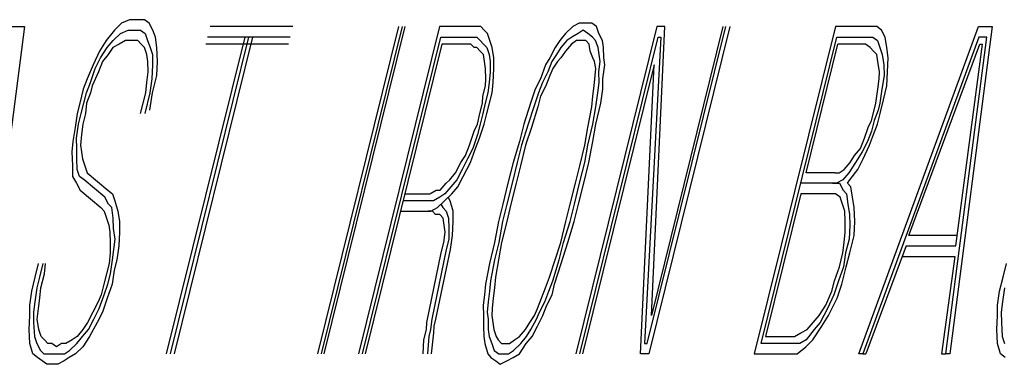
# Model space of a CAD drawing. Extents: x 2963 to 4079, y -422 to 622.
# Tile 48 of 119: x 3473.8043 to 3474.08, y 501.6223 to 501.7188. Entities that reach past the tile are written whole.
import ezdxf

# ---------------------------------------------------------------- set-up
doc = ezdxf.new("R2010")
doc.units = 0
doc.header["$MEASUREMENT"] = 0
doc.layers.add('SPILL-BUCKET', color=1, linetype='CONTINUOUS')

msp = doc.modelspace()

# ---------------------------------------------------------------- linework, layer by layer
at = {"layer": 'SPILL-BUCKET', "color": 8, "linetype": 'Continuous'}
for p, q in [((3473.835, 501.71885), (3473.83283, 501.71787)), ((3473.83693, 501.71885), (3473.835, 501.71885)), ((3473.83925, 501.71885), (3473.83693, 501.71885)), ((3473.84055, 501.71787), (3473.83925, 501.71885)), ((3473.80564, 501.7169), (3473.79377, 501.62525)), ((3473.80178, 501.7169), (3473.80564, 501.7169)), ((3473.83283, 501.71787), (3473.8308, 501.71592)), ((3473.84162, 501.71592), (3473.84055, 501.71787)), ((3473.88077, 501.7169), (3473.8576, 501.7169)), ((3473.91033, 501.7169), (3473.88764, 501.62525)), ((3473.8888, 501.62525), (3473.91148, 501.7169)), ((3473.88957, 501.62525), (3473.91226, 501.7169)), ((3473.92182, 501.7169), (3473.89913, 501.62525)), ((3473.9307, 501.7169), (3473.92182, 501.7169)), ((3473.93186, 501.7169), (3473.9307, 501.7169)), ((3473.93341, 501.7169), (3473.93186, 501.7169)), ((3473.93432, 501.71592), (3473.93341, 501.7169)), ((3473.95919, 501.7169), (3473.95716, 501.71495)), ((3473.96098, 501.71787), (3473.95919, 501.7169)), ((3473.98266, 501.7169), (3473.95997, 501.62525)), ((3473.96252, 501.71787), (3473.96098, 501.71787)), ((3473.96445, 501.71787), (3473.96252, 501.71787)), ((3473.96576, 501.7169), (3473.96445, 501.71787)), ((3473.96643, 501.71495), (3473.96576, 501.7169)), ((3473.98001, 501.62817), (3474.00197, 501.7169)), ((3474.00313, 501.7169), (3473.98044, 501.62525)), ((3473.98117, 501.63597), (3473.98498, 501.7169)), ((3474.0012, 501.7169), (3473.98117, 501.63597)), ((3473.98498, 501.7169), (3473.98266, 501.7169)), ((3474.03268, 501.7169), (3474.00999, 501.62525)), ((3474.04273, 501.7169), (3474.03268, 501.7169)), ((3474.03926, 501.62525), (3474.07276, 501.7169)), ((3474.04427, 501.7169), (3474.04273, 501.7169)), ((3474.04557, 501.71592), (3474.04427, 501.7169)), ((3474.07662, 501.7169), (3474.06475, 501.62525)), ((3474.07276, 501.7169), (3474.07662, 501.7169)), ((3473.8308, 501.71592), (3473.82853, 501.713)), ((3473.83046, 501.713), (3473.83249, 501.71495)), ((3473.83249, 501.71495), (3473.83466, 501.71592)), ((3473.83466, 501.71592), (3473.83621, 501.71592)), ((3473.83621, 501.71592), (3473.83814, 501.71592)), ((3473.83814, 501.71592), (3473.83944, 501.71495)), ((3473.83944, 501.71495), (3473.84012, 501.713)), ((3473.84229, 501.71398), (3473.84162, 501.71592)), ((3473.84273, 501.71105), (3473.84229, 501.71398)), ((3473.8673, 501.71398), (3473.84534, 501.62525)), ((3473.8465, 501.62525), (3473.86846, 501.71398)), ((3473.84766, 501.62525), (3473.86962, 501.71398)), ((3473.88005, 501.71398), (3473.85687, 501.71398)), ((3473.90029, 501.62525), (3473.92225, 501.71398)), ((3473.92225, 501.71398), (3473.92998, 501.71398)), ((3473.92998, 501.71398), (3473.93114, 501.71398)), ((3473.93114, 501.71398), (3473.9323, 501.71398)), ((3473.9323, 501.71398), (3473.93322, 501.713)), ((3473.93524, 501.71495), (3473.93432, 501.71592)), ((3473.93592, 501.713), (3473.93524, 501.71495)), ((3473.95716, 501.71495), (3473.95552, 501.713)), ((3473.95885, 501.71398), (3473.95745, 501.713)), ((3473.96064, 501.71495), (3473.95885, 501.71398)), ((3473.96204, 501.71592), (3473.96064, 501.71495)), ((3473.96113, 501.62525), (3473.98309, 501.71398)), ((3473.96334, 501.71495), (3473.96204, 501.71592)), ((3473.96465, 501.71398), (3473.96334, 501.71495)), ((3473.96556, 501.713), (3473.96465, 501.71398)), ((3473.9675, 501.713), (3473.96643, 501.71495)), ((3473.98386, 501.71398), (3473.97923, 501.62817)), ((3473.98309, 501.71398), (3473.98386, 501.71398)), ((3474.01188, 501.62817), (3474.03312, 501.71398)), ((3474.03312, 501.71398), (3474.042, 501.71398)), ((3474.07281, 501.71398), (3474.04041, 501.62525)), ((3474.042, 501.71398), (3474.04316, 501.71398)), ((3474.04316, 501.71398), (3474.04446, 501.713)), ((3474.04664, 501.71398), (3474.04557, 501.71592)), ((3474.04707, 501.71105), (3474.04664, 501.71398)), ((3474.06359, 501.62525), (3474.07512, 501.71398)), ((3474.07512, 501.71398), (3474.07281, 501.71398)), ((3473.82853, 501.713), (3473.82665, 501.71007)), ((3473.82694, 501.70813), (3473.82882, 501.71105)), ((3473.82882, 501.71105), (3473.83046, 501.713)), ((3473.83037, 501.71105), (3473.82911, 501.7091)), ((3473.83215, 501.71202), (3473.83037, 501.71105)), ((3473.83394, 501.713), (3473.83215, 501.71202)), ((3473.83548, 501.713), (3473.83394, 501.713)), ((3473.83741, 501.713), (3473.83548, 501.713)), ((3473.83833, 501.71202), (3473.83741, 501.713)), ((3473.83925, 501.71105), (3473.83833, 501.71202)), ((3473.83993, 501.7091), (3473.83925, 501.71105)), ((3473.84012, 501.713), (3473.8408, 501.71105)), ((3473.8408, 501.71105), (3473.84147, 501.7091)), ((3473.84292, 501.70715), (3473.84273, 501.71105)), ((3473.87957, 501.71202), (3473.85639, 501.71202)), ((3473.92254, 501.71202), (3473.90106, 501.62525)), ((3473.92949, 501.71202), (3473.92254, 501.71202)), ((3473.93065, 501.71202), (3473.92949, 501.71202)), ((3473.93157, 501.71105), (3473.93065, 501.71202)), ((3473.93234, 501.71105), (3473.93157, 501.71105)), ((3473.93326, 501.71007), (3473.93234, 501.71105)), ((3473.93322, 501.713), (3473.93413, 501.71202)), ((3473.93413, 501.71202), (3473.93505, 501.71105)), ((3473.93505, 501.71105), (3473.93572, 501.7091)), ((3473.93659, 501.71105), (3473.93592, 501.713)), ((3473.93703, 501.70813), (3473.93659, 501.71105)), ((3473.95427, 501.71105), (3473.95277, 501.70813)), ((3473.95552, 501.713), (3473.95427, 501.71105)), ((3473.95581, 501.71105), (3473.95456, 501.7091)), ((3473.95745, 501.713), (3473.95581, 501.71105)), ((3473.95876, 501.71202), (3473.95712, 501.71007)), ((3473.96016, 501.713), (3473.95876, 501.71202)), ((3473.96132, 501.713), (3473.96016, 501.713)), ((3473.96286, 501.713), (3473.96132, 501.713)), ((3473.96378, 501.71202), (3473.96286, 501.713)), ((3473.96407, 501.71007), (3473.96378, 501.71202)), ((3473.96624, 501.71105), (3473.96556, 501.713)), ((3473.96653, 501.7091), (3473.96624, 501.71105)), ((3473.96779, 501.71105), (3473.9675, 501.713)), ((3473.96783, 501.70813), (3473.96779, 501.71105)), ((3474.02448, 501.67595), (3474.03341, 501.71202)), ((3474.04113, 501.71202), (3474.03341, 501.71202)), ((3474.04244, 501.71105), (3474.04113, 501.71202)), ((3474.04335, 501.71007), (3474.04244, 501.71105)), ((3474.04446, 501.713), (3474.04514, 501.71105)), ((3474.04514, 501.71105), (3474.04582, 501.7091)), ((3474.04751, 501.70813), (3474.04707, 501.71105)), ((3474.05326, 501.6584), (3474.0731, 501.71202)), ((3474.06644, 501.65547), (3474.07387, 501.71202)), ((3474.0731, 501.71202), (3474.07387, 501.71202)), ((3473.82665, 501.71007), (3473.82491, 501.70617)), ((3473.82544, 501.7052), (3473.82694, 501.70813)), ((3473.82911, 501.7091), (3473.82747, 501.70715)), ((3473.84022, 501.70715), (3473.83993, 501.7091)), ((3473.84147, 501.7091), (3473.84152, 501.70617)), ((3473.93418, 501.7091), (3473.93326, 501.71007)), ((3473.93447, 501.70715), (3473.93418, 501.7091)), ((3473.93572, 501.7091), (3473.93602, 501.70715)), ((3473.93708, 501.7052), (3473.93703, 501.70813)), ((3473.95277, 501.70813), (3473.95151, 501.70617)), ((3473.95456, 501.7091), (3473.9533, 501.70715)), ((3473.95586, 501.70813), (3473.95485, 501.70715)), ((3473.95712, 501.71007), (3473.95586, 501.70813)), ((3473.96474, 501.70813), (3473.96407, 501.71007)), ((3473.96528, 501.70715), (3473.96474, 501.70813)), ((3473.96682, 501.70715), (3473.96653, 501.7091)), ((3473.96813, 501.70617), (3473.96783, 501.70813)), ((3474.04427, 501.7091), (3474.04335, 501.71007)), ((3474.04456, 501.70715), (3474.04427, 501.7091)), ((3474.04582, 501.7091), (3474.04625, 501.70617)), ((3474.04731, 501.70423), (3474.04751, 501.70813)), ((3473.82491, 501.70617), (3473.82317, 501.70228)), ((3473.82409, 501.7013), (3473.82544, 501.7052)), ((3473.82747, 501.70715), (3473.82636, 501.70423)), ((3473.84026, 501.70423), (3473.84022, 501.70715)), ((3473.84152, 501.70617), (3473.84133, 501.70228)), ((3473.84273, 501.70325), (3473.84292, 501.70715)), ((3473.93476, 501.7052), (3473.93447, 501.70715)), ((3473.93481, 501.70228), (3473.93476, 501.7052)), ((3473.93602, 501.70715), (3473.93606, 501.70423)), ((3473.93688, 501.7013), (3473.93708, 501.7052)), ((3473.95151, 501.70617), (3473.95016, 501.70228)), ((3473.9533, 501.70715), (3473.95219, 501.70423)), ((3473.95359, 501.7052), (3473.95272, 501.70325)), ((3473.95485, 501.70715), (3473.95359, 501.7052)), ((3473.98194, 501.70617), (3473.9619, 501.62525)), ((3473.96557, 501.7052), (3473.96528, 501.70715)), ((3473.96547, 501.70325), (3473.96557, 501.7052)), ((3473.96648, 501.70423), (3473.96682, 501.70715)), ((3473.96755, 501.70228), (3473.96813, 501.70617)), ((3473.97813, 501.62525), (3473.98194, 501.70617)), ((3474.045, 501.70423), (3474.04456, 501.70715)), ((3474.04625, 501.70617), (3474.0463, 501.70325)), ((3473.82317, 501.70228), (3473.82206, 501.69935)), ((3473.82636, 501.70423), (3473.82462, 501.70032)), ((3473.83993, 501.7013), (3473.84026, 501.70423)), ((3473.84133, 501.70228), (3473.84075, 501.69838)), ((3473.84152, 501.69838), (3473.84273, 501.70325)), ((3473.93471, 501.70032), (3473.93481, 501.70228)), ((3473.93606, 501.70423), (3473.93572, 501.7013)), ((3473.95016, 501.70228), (3473.94867, 501.69935)), ((3473.95219, 501.70423), (3473.95069, 501.7013)), ((3473.95272, 501.70325), (3473.95161, 501.70032)), ((3473.96513, 501.70032), (3473.96547, 501.70325)), ((3473.96653, 501.7013), (3473.96648, 501.70423)), ((3473.96759, 501.69935), (3473.96755, 501.70228)), ((3474.04456, 501.69935), (3474.0449, 501.70228)), ((3474.0449, 501.70228), (3474.045, 501.70423)), ((3474.0463, 501.70325), (3474.04572, 501.69935)), ((3474.04712, 501.70032), (3474.04731, 501.70423)), ((3473.82298, 501.69838), (3473.82409, 501.7013)), ((3473.82462, 501.70032), (3473.82414, 501.69838)), ((3473.83959, 501.69838), (3473.83993, 501.7013)), ((3473.93399, 501.6974), (3473.93471, 501.70032)), ((3473.93572, 501.7013), (3473.93539, 501.69838)), ((3473.93655, 501.69838), (3473.93688, 501.7013)), ((3473.95069, 501.7013), (3473.94958, 501.69838)), ((3473.95161, 501.70032), (3473.95012, 501.6974)), ((3473.96479, 501.6974), (3473.96513, 501.70032)), ((3473.96619, 501.69838), (3473.96653, 501.7013)), ((3474.04616, 501.69642), (3474.04712, 501.70032)), ((3473.82206, 501.69935), (3473.8211, 501.69545)), ((3473.82225, 501.69545), (3473.82298, 501.69838)), ((3473.82414, 501.69838), (3473.82303, 501.69545)), ((3473.83814, 501.69253), (3473.83959, 501.69838)), ((3473.84075, 501.69838), (3473.8393, 501.69253)), ((3473.8407, 501.6935), (3473.84152, 501.69838)), ((3473.93389, 501.69545), (3473.93399, 501.6974)), ((3473.93539, 501.69838), (3473.93466, 501.69545)), ((3473.93582, 501.69545), (3473.93655, 501.69838)), ((3473.94867, 501.69935), (3473.94731, 501.69545)), ((3473.94958, 501.69838), (3473.94823, 501.69447)), ((3473.95012, 501.6974), (3473.94939, 501.69447)), ((3473.96445, 501.69447), (3473.96479, 501.6974)), ((3473.96561, 501.69447), (3473.96619, 501.69838)), ((3473.96701, 501.69545), (3473.96759, 501.69935)), ((3474.04398, 501.69545), (3474.04456, 501.69935)), ((3474.04572, 501.69935), (3474.04514, 501.69545)), ((3473.8211, 501.69545), (3473.82037, 501.69253)), ((3473.82153, 501.69253), (3473.82225, 501.69545)), ((3473.82303, 501.69545), (3473.82269, 501.69253)), ((3473.93317, 501.69253), (3473.93389, 501.69545)), ((3473.93466, 501.69545), (3473.93394, 501.69253)), ((3473.9351, 501.69253), (3473.93582, 501.69545)), ((3473.94731, 501.69545), (3473.94548, 501.6896)), ((3473.94823, 501.69447), (3473.94664, 501.6896)), ((3473.94939, 501.69447), (3473.94756, 501.68862)), ((3473.96339, 501.68862), (3473.96445, 501.69447)), ((3473.96479, 501.6896), (3473.96561, 501.69447)), ((3473.96557, 501.6896), (3473.96701, 501.69545)), ((3474.0435, 501.6935), (3474.04398, 501.69545)), ((3474.04514, 501.69545), (3474.04466, 501.6935)), ((3474.04519, 501.69253), (3474.04616, 501.69642)), ((3473.82037, 501.69253), (3473.81979, 501.68862)), ((3473.82081, 501.6896), (3473.82153, 501.69253)), ((3473.82269, 501.69253), (3473.82197, 501.6896)), ((3473.93244, 501.6896), (3473.93317, 501.69253)), ((3473.93394, 501.69253), (3473.93322, 501.6896)), ((3473.93437, 501.6896), (3473.9351, 501.69253)), ((3474.04278, 501.69057), (3474.0435, 501.6935)), ((3474.04466, 501.6935), (3474.04355, 501.69057)), ((3474.04446, 501.6896), (3474.04519, 501.69253)), ((3473.81979, 501.68862), (3473.81921, 501.68472)), ((3473.82023, 501.6857), (3473.82081, 501.6896)), ((3473.82197, 501.6896), (3473.82163, 501.68668)), ((3473.93157, 501.68765), (3473.93244, 501.6896)), ((3473.93322, 501.6896), (3473.93249, 501.68668)), ((3473.93302, 501.6857), (3473.93437, 501.6896)), ((3473.94548, 501.6896), (3473.94427, 501.68472)), ((3473.94664, 501.6896), (3473.9448, 501.68375)), ((3473.94756, 501.68862), (3473.94596, 501.68375)), ((3473.96257, 501.68375), (3473.96339, 501.68862)), ((3473.96335, 501.68375), (3473.96479, 501.6896)), ((3473.96475, 501.68472), (3473.96557, 501.6896)), ((3474.0408, 501.6857), (3474.04191, 501.68862)), ((3474.04191, 501.68862), (3474.04278, 501.69057)), ((3474.04355, 501.69057), (3474.04282, 501.68765)), ((3474.04336, 501.68668), (3474.04446, 501.6896)), ((3473.82027, 501.68277), (3473.82023, 501.6857)), ((3473.82163, 501.68668), (3473.82129, 501.68375)), ((3473.93022, 501.68375), (3473.93157, 501.68765)), ((3473.93249, 501.68668), (3473.93114, 501.68277)), ((3473.93191, 501.68277), (3473.93302, 501.6857)), ((3474.03968, 501.68277), (3474.0408, 501.6857)), ((3474.04282, 501.68765), (3474.04171, 501.68472)), ((3474.04224, 501.68375), (3474.04336, 501.68668)), ((3473.81921, 501.68472), (3473.81887, 501.6818)), ((3473.82129, 501.68375), (3473.82158, 501.6818)), ((3473.92911, 501.68082), (3473.93022, 501.68375)), ((3473.94427, 501.68472), (3473.94244, 501.67887)), ((3473.9448, 501.68375), (3473.9436, 501.67887)), ((3473.94596, 501.68375), (3473.94452, 501.6779)), ((3473.96113, 501.6779), (3473.96257, 501.68375)), ((3473.96253, 501.67887), (3473.96335, 501.68375)), ((3473.96368, 501.67887), (3473.96475, 501.68472)), ((3474.04171, 501.68472), (3474.04022, 501.6818)), ((3474.04051, 501.67985), (3474.04224, 501.68375)), ((3473.81887, 501.6818), (3473.81907, 501.6779)), ((3473.82032, 501.67985), (3473.82027, 501.68277)), ((3473.82158, 501.6818), (3473.82187, 501.67985)), ((3473.92786, 501.67887), (3473.92911, 501.68082)), ((3473.93114, 501.68277), (3473.92964, 501.67985)), ((3473.93056, 501.67887), (3473.93191, 501.68277)), ((3474.03679, 501.67887), (3474.03804, 501.68082)), ((3474.03804, 501.68082), (3474.03968, 501.68277)), ((3474.04022, 501.6818), (3474.03833, 501.67887)), ((3473.81907, 501.6779), (3473.81912, 501.67497)), ((3473.82037, 501.67693), (3473.82032, 501.67985)), ((3473.82187, 501.67985), (3473.82255, 501.6779)), ((3473.82255, 501.6779), (3473.82322, 501.67595)), ((3473.92636, 501.67595), (3473.92786, 501.67887)), ((3473.92964, 501.67985), (3473.92815, 501.67693)), ((3473.92844, 501.67497), (3473.93056, 501.67887)), ((3473.94244, 501.67887), (3473.94099, 501.67302)), ((3473.9436, 501.67887), (3473.94215, 501.67302)), ((3473.94452, 501.6779), (3473.94331, 501.67302)), ((3473.95992, 501.67302), (3473.96113, 501.6779)), ((3473.96108, 501.67302), (3473.96253, 501.67887)), ((3473.96224, 501.67302), (3473.96368, 501.67887)), ((3474.03515, 501.67693), (3474.03679, 501.67887)), ((3474.03833, 501.67887), (3474.03645, 501.67595)), ((3474.03901, 501.67693), (3474.04051, 501.67985)), ((3473.81912, 501.67497), (3473.82018, 501.67302)), ((3473.82105, 501.67497), (3473.82037, 501.67693)), ((3473.82235, 501.674), (3473.82105, 501.67497)), ((3473.82322, 501.67595), (3473.82897, 501.67108)), ((3473.92472, 501.674), (3473.92636, 501.67595)), ((3473.92815, 501.67693), (3473.92665, 501.674)), ((3473.92694, 501.67205), (3473.92844, 501.67497)), ((3474.03259, 501.67595), (3474.02448, 501.67595)), ((3474.03259, 501.67595), (3474.03375, 501.67595)), ((3474.03375, 501.67595), (3474.03515, 501.67693)), ((3474.03645, 501.67595), (3474.03481, 501.674)), ((3474.03674, 501.674), (3474.03901, 501.67693)), ((3473.82018, 501.67302), (3473.82124, 501.67108)), ((3473.8281, 501.66912), (3473.82235, 501.674)), ((3473.92206, 501.67108), (3473.9237, 501.67302)), ((3473.92501, 501.67205), (3473.92337, 501.6701)), ((3473.9237, 501.67302), (3473.92472, 501.674)), ((3473.92665, 501.674), (3473.92501, 501.67205)), ((3473.9253, 501.6701), (3473.92694, 501.67205)), ((3473.94099, 501.67302), (3473.93954, 501.66717)), ((3473.94215, 501.67302), (3473.9407, 501.66717)), ((3473.94331, 501.67302), (3473.94186, 501.66717)), ((3473.95847, 501.66717), (3473.95992, 501.67302)), ((3473.95963, 501.66717), (3473.96108, 501.67302)), ((3473.96079, 501.66717), (3473.96224, 501.67302)), ((3474.03186, 501.67302), (3474.02298, 501.67302)), ((3474.03302, 501.67302), (3474.03186, 501.67302)), ((3474.03186, 501.67302), (3474.0338, 501.67302)), ((3474.03481, 501.674), (3474.03302, 501.67302)), ((3474.0338, 501.67302), (3474.03486, 501.67108)), ((3474.03611, 501.67302), (3474.03674, 501.674)), ((3474.03703, 501.67205), (3474.03611, 501.67302)), ((3474.03746, 501.66912), (3474.03703, 501.67205)), ((3473.82124, 501.67108), (3473.82699, 501.6662)), ((3473.82897, 501.67108), (3473.83027, 501.6701)), ((3473.83027, 501.6701), (3473.83095, 501.66815)), ((3473.91216, 501.6701), (3473.91912, 501.6701)), ((3473.91912, 501.6701), (3473.9209, 501.67108)), ((3473.9209, 501.67108), (3473.92206, 501.67108)), ((3473.92337, 501.6701), (3473.92196, 501.66912)), ((3473.92327, 501.66815), (3473.9253, 501.6701)), ((3474.02303, 501.6701), (3474.01313, 501.63012)), ((3474.03114, 501.6701), (3474.02303, 501.6701)), ((3474.03268, 501.6701), (3474.03114, 501.6701)), ((3474.03399, 501.66912), (3474.03268, 501.6701)), ((3474.03486, 501.67108), (3474.03578, 501.6701)), ((3474.03578, 501.6701), (3474.03621, 501.66717)), ((3473.82916, 501.66717), (3473.8281, 501.66912)), ((3473.83008, 501.6662), (3473.82916, 501.66717)), ((3473.83095, 501.66815), (3473.83177, 501.66523)), ((3473.91864, 501.66815), (3473.91168, 501.66815)), ((3473.92018, 501.66815), (3473.91864, 501.66815)), ((3473.92196, 501.66912), (3473.92018, 501.66815)), ((3473.92124, 501.6662), (3473.92327, 501.66815)), ((3473.92226, 501.66717), (3473.92279, 501.6662)), ((3473.92481, 501.66815), (3473.92428, 501.66912)), ((3473.92564, 501.66523), (3473.92481, 501.66815)), ((3473.93954, 501.66717), (3473.93834, 501.6623)), ((3473.9407, 501.66717), (3473.93949, 501.6623)), ((3473.94186, 501.66717), (3473.94065, 501.6623)), ((3473.95726, 501.6623), (3473.95847, 501.66717)), ((3473.95842, 501.6623), (3473.95963, 501.66717)), ((3473.95958, 501.6623), (3473.96079, 501.66717)), ((3474.03466, 501.66717), (3474.03399, 501.66912)), ((3474.03534, 501.66523), (3474.03466, 501.66717)), ((3474.03621, 501.66717), (3474.03664, 501.66425)), ((3474.0379, 501.6662), (3474.03746, 501.66912)), ((3473.82699, 501.6662), (3473.82791, 501.66523)), ((3473.82791, 501.66523), (3473.82858, 501.66327)), ((3473.83051, 501.66327), (3473.83008, 501.6662)), ((3473.83177, 501.66523), (3473.8322, 501.6623)), ((3473.91096, 501.66523), (3473.91791, 501.66523)), ((3473.91791, 501.66523), (3473.91946, 501.66523)), ((3473.91984, 501.66523), (3473.91868, 501.66523)), ((3473.91946, 501.66523), (3473.92124, 501.6662)), ((3473.92076, 501.66425), (3473.91984, 501.66523)), ((3473.92192, 501.66425), (3473.92076, 501.66425)), ((3473.92284, 501.66327), (3473.92192, 501.66425)), ((3473.92279, 501.6662), (3473.92371, 501.66523)), ((3473.92371, 501.66523), (3473.92438, 501.66327)), ((3473.92569, 501.6623), (3473.92564, 501.66523)), ((3474.03539, 501.6623), (3474.03534, 501.66523)), ((3474.03664, 501.66425), (3474.03669, 501.66132)), ((3474.03809, 501.6623), (3474.0379, 501.6662)), ((3473.82858, 501.66327), (3473.82926, 501.66132)), ((3473.82926, 501.66132), (3473.82955, 501.65937)), ((3473.83056, 501.66035), (3473.83051, 501.66327)), ((3473.8322, 501.6623), (3473.83225, 501.65937)), ((3473.92313, 501.66132), (3473.92284, 501.66327)), ((3473.92341, 501.65937), (3473.92313, 501.66132)), ((3473.92438, 501.66327), (3473.92443, 501.66035)), ((3473.92549, 501.6584), (3473.92569, 501.6623)), ((3473.93834, 501.6623), (3473.93727, 501.65645)), ((3473.93949, 501.6623), (3473.93843, 501.65645)), ((3473.94065, 501.6623), (3473.9392, 501.65645)), ((3473.95582, 501.65645), (3473.95726, 501.6623)), ((3473.95659, 501.65645), (3473.95842, 501.6623)), ((3473.95775, 501.65645), (3473.95958, 501.6623)), ((3474.03544, 501.65937), (3474.03539, 501.6623)), ((3474.03669, 501.66132), (3474.0365, 501.65742)), ((3474.0379, 501.6584), (3474.03809, 501.6623)), ((3473.82955, 501.65937), (3473.8296, 501.65645)), ((3473.831, 501.65742), (3473.83056, 501.66035)), ((3473.83225, 501.65937), (3473.83206, 501.65547)), ((3473.92308, 501.65645), (3473.92341, 501.65937)), ((3473.92443, 501.66035), (3473.92448, 501.65742)), ((3473.92491, 501.6545), (3473.92549, 501.6584)), ((3474.0351, 501.65645), (3474.03544, 501.65937)), ((3474.03669, 501.65352), (3474.0379, 501.6584)), ((3474.06677, 501.6584), (3474.05326, 501.6584)), ((3473.8296, 501.65645), (3473.82965, 501.65352)), ((3473.83066, 501.6545), (3473.831, 501.65742)), ((3473.83206, 501.65547), (3473.83148, 501.65157)), ((3473.92235, 501.65352), (3473.92308, 501.65645)), ((3473.92448, 501.65742), (3473.92375, 501.6545)), ((3473.93727, 501.65645), (3473.93582, 501.6506)), ((3473.93843, 501.65645), (3473.93722, 501.65157)), ((3473.9392, 501.65645), (3473.93838, 501.65157)), ((3473.95422, 501.65157), (3473.95582, 501.65645)), ((3473.95538, 501.65157), (3473.95659, 501.65645)), ((3473.95591, 501.6506), (3473.95775, 501.65645)), ((3474.03476, 501.65352), (3474.0351, 501.65645)), ((3474.0365, 501.65742), (3474.03553, 501.65352)), ((3474.05253, 501.65547), (3474.04118, 501.62525)), ((3474.05253, 501.65547), (3474.06644, 501.65547)), ((3473.82965, 501.65352), (3473.82931, 501.6506)), ((3473.83032, 501.65157), (3473.83066, 501.6545)), ((3473.9183, 501.63402), (3473.92235, 501.65352)), ((3473.92375, 501.6545), (3473.9197, 501.635)), ((3473.92086, 501.635), (3473.92491, 501.6545)), ((3474.0338, 501.64962), (3474.03476, 501.65352)), ((3474.03553, 501.65352), (3474.03496, 501.64962)), ((3474.03573, 501.64962), (3474.03669, 501.65352)), ((3473.80864, 501.6467), (3473.80961, 501.6506)), ((3473.81077, 501.6506), (3473.8098, 501.6467)), ((3473.8112, 501.64767), (3473.81154, 501.6506)), ((3473.82931, 501.6506), (3473.82858, 501.64767)), ((3473.82974, 501.64767), (3473.83032, 501.65157)), ((3473.83148, 501.65157), (3473.83075, 501.64865)), ((3473.93582, 501.6506), (3473.93476, 501.64475)), ((3473.93722, 501.65157), (3473.93616, 501.64572)), ((3473.93838, 501.65157), (3473.93756, 501.6467)), ((3473.95263, 501.6467), (3473.95422, 501.65157)), ((3473.95355, 501.64572), (3473.95538, 501.65157)), ((3473.95408, 501.64475), (3473.95591, 501.6506)), ((3474.05142, 501.65255), (3474.0661, 501.65255)), ((3474.0661, 501.65255), (3474.06243, 501.62525)), ((3474.07962, 501.6467), (3474.08059, 501.6506)), ((3473.81024, 501.64378), (3473.8112, 501.64767)), ((3473.82858, 501.64767), (3473.82786, 501.64475)), ((3473.82902, 501.64475), (3473.82974, 501.64767)), ((3473.83075, 501.64865), (3473.83018, 501.64475)), ((3474.03245, 501.64572), (3474.0338, 501.64962)), ((3474.03496, 501.64962), (3474.0336, 501.64572)), ((3474.03452, 501.64475), (3474.03573, 501.64962)), ((3473.80768, 501.6428), (3473.80864, 501.6467)), ((3473.8098, 501.6467), (3473.80908, 501.64378)), ((3473.82786, 501.64475), (3473.82713, 501.64182)), ((3473.82791, 501.64182), (3473.82902, 501.64475)), ((3473.83018, 501.64475), (3473.82882, 501.64085)), ((3473.93476, 501.64475), (3473.93442, 501.64182)), ((3473.93616, 501.64572), (3473.93583, 501.6428)), ((3473.93756, 501.6467), (3473.93723, 501.64378)), ((3473.95152, 501.64378), (3473.95263, 501.6467)), ((3473.95244, 501.6428), (3473.95355, 501.64572)), ((3473.95335, 501.64182), (3473.95408, 501.64475)), ((3474.03172, 501.6428), (3474.03245, 501.64572)), ((3474.0336, 501.64572), (3474.03225, 501.64182)), ((3474.03317, 501.64085), (3474.03452, 501.64475)), ((3474.07865, 501.6428), (3474.07962, 501.6467)), ((3473.8071, 501.6389), (3473.80768, 501.6428)), ((3473.80908, 501.64378), (3473.8085, 501.63987)), ((3473.8099, 501.64085), (3473.81024, 501.64378)), ((3473.82713, 501.64182), (3473.82627, 501.63987)), ((3473.82655, 501.63792), (3473.82791, 501.64182)), ((3473.93442, 501.64182), (3473.93409, 501.6389)), ((3473.93583, 501.6428), (3473.93549, 501.63987)), ((3473.93723, 501.64378), (3473.93689, 501.64085)), ((3473.95041, 501.64085), (3473.95152, 501.64378)), ((3473.95132, 501.63987), (3473.95244, 501.6428)), ((3473.95186, 501.6389), (3473.95335, 501.64182)), ((3474.02998, 501.6389), (3474.03172, 501.6428)), ((3474.03225, 501.64182), (3474.03051, 501.63792)), ((3474.07807, 501.6389), (3474.07865, 501.6428)), ((3474.08005, 501.64378), (3474.07947, 501.63987)), ((3473.80714, 501.63597), (3473.8071, 501.6389)), ((3473.8085, 501.63987), (3473.80816, 501.63695)), ((3473.80956, 501.63792), (3473.8099, 501.64085)), ((3473.82627, 501.63987), (3473.82477, 501.63695)), ((3473.82882, 501.64085), (3473.82747, 501.63695)), ((3473.93409, 501.6389), (3473.93414, 501.63597)), ((3473.93549, 501.63987), (3473.93515, 501.63695)), ((3473.93689, 501.64085), (3473.93655, 501.63792)), ((3473.9493, 501.63792), (3473.95041, 501.64085)), ((3473.94983, 501.63695), (3473.95132, 501.63987)), ((3473.95075, 501.63597), (3473.95186, 501.6389)), ((3474.0281, 501.63597), (3474.02998, 501.6389)), ((3474.0308, 501.63597), (3474.03317, 501.64085)), ((3474.07812, 501.63597), (3474.07807, 501.6389)), ((3474.07947, 501.63987), (3474.07914, 501.63695)), ((3473.80816, 501.63695), (3473.80821, 501.63402)), ((3473.80922, 501.635), (3473.80956, 501.63792)), ((3473.82477, 501.63695), (3473.82327, 501.63402)), ((3473.82506, 501.635), (3473.82655, 501.63792)), ((3473.82747, 501.63695), (3473.82598, 501.63402)), ((3473.93515, 501.63695), (3473.93544, 501.635)), ((3473.93655, 501.63792), (3473.93645, 501.63597)), ((3473.94843, 501.63597), (3473.9493, 501.63792)), ((3473.94896, 501.635), (3473.94983, 501.63695)), ((3474.03051, 501.63792), (3474.02839, 501.63402)), ((3474.07914, 501.63695), (3474.07919, 501.63402)), ((3473.80695, 501.63207), (3473.80714, 501.63597)), ((3473.80821, 501.63402), (3473.8084, 501.63012)), ((3473.80966, 501.63207), (3473.80922, 501.635)), ((3473.82327, 501.63402), (3473.82202, 501.63207)), ((3473.82356, 501.63207), (3473.82506, 501.635)), ((3473.82598, 501.63402), (3473.82385, 501.63012)), ((3473.9182, 501.63207), (3473.9183, 501.63402)), ((3473.9197, 501.635), (3473.91936, 501.63207)), ((3473.92038, 501.63305), (3473.92086, 501.635)), ((3473.93414, 501.63597), (3473.93419, 501.63305)), ((3473.93544, 501.635), (3473.93549, 501.63207)), ((3473.93645, 501.63597), (3473.93674, 501.63402)), ((3473.93674, 501.63402), (3473.93703, 501.63207)), ((3473.94592, 501.63207), (3473.94717, 501.63402)), ((3473.94717, 501.63402), (3473.94843, 501.63597)), ((3473.94746, 501.63207), (3473.94896, 501.635)), ((3473.94925, 501.63305), (3473.95075, 501.63597)), ((3474.02482, 501.63207), (3474.02646, 501.63402)), ((3474.02646, 501.63402), (3474.0281, 501.63597)), ((3474.02839, 501.63402), (3474.02675, 501.63207)), ((3474.02892, 501.63305), (3474.0308, 501.63597)), ((3474.07793, 501.63207), (3474.07812, 501.63597)), ((3474.07919, 501.63402), (3474.07938, 501.63012)), ((3473.80714, 501.62817), (3473.80695, 501.63207)), ((3473.81033, 501.63012), (3473.80966, 501.63207)), ((3473.82202, 501.63207), (3473.82037, 501.63012)), ((3473.82192, 501.63012), (3473.82356, 501.63207)), ((3473.91748, 501.62915), (3473.9182, 501.63207)), ((3473.91936, 501.63207), (3473.91888, 501.63012)), ((3473.9196, 501.62525), (3473.92028, 501.6311)), ((3473.92028, 501.6311), (3473.92038, 501.63305)), ((3473.93419, 501.63305), (3473.93423, 501.63012)), ((3473.93549, 501.63207), (3473.93578, 501.63012)), ((3473.93703, 501.63207), (3473.93771, 501.63012)), ((3473.94428, 501.63012), (3473.94592, 501.63207)), ((3473.94621, 501.63012), (3473.94746, 501.63207)), ((3473.94775, 501.63012), (3473.94925, 501.63305)), ((3474.02124, 501.63012), (3474.02303, 501.6311)), ((3474.02303, 501.6311), (3474.02482, 501.63207)), ((3474.02675, 501.63207), (3474.02448, 501.62915)), ((3474.02641, 501.62915), (3474.02892, 501.63305)), ((3474.07812, 501.62817), (3474.07793, 501.63207)), ((3473.80797, 501.62525), (3473.80714, 501.62817)), ((3473.8084, 501.63012), (3473.80908, 501.62817)), ((3473.80908, 501.62817), (3473.81014, 501.62622)), ((3473.81125, 501.62915), (3473.81033, 501.63012)), ((3473.81217, 501.62817), (3473.81125, 501.62915)), ((3473.81333, 501.62817), (3473.81217, 501.62817)), ((3473.81463, 501.6272), (3473.81333, 501.62817)), ((3473.81603, 501.62817), (3473.81463, 501.6272)), ((3473.81719, 501.62817), (3473.81603, 501.62817)), ((3473.81897, 501.62915), (3473.81719, 501.62817)), ((3473.81825, 501.62622), (3473.82028, 501.62817)), ((3473.82037, 501.63012), (3473.81897, 501.62915)), ((3473.82028, 501.62817), (3473.82192, 501.63012)), ((3473.82385, 501.63012), (3473.82197, 501.6272)), ((3473.91728, 501.62525), (3473.91748, 501.62915)), ((3473.91888, 501.63012), (3473.91844, 501.62525)), ((3473.93423, 501.63012), (3473.93452, 501.62817)), ((3473.93452, 501.62817), (3473.93534, 501.62525)), ((3473.93578, 501.63012), (3473.93645, 501.62817)), ((3473.93645, 501.62817), (3473.93713, 501.62622)), ((3473.93771, 501.63012), (3473.93824, 501.62915)), ((3473.93824, 501.62915), (3473.93916, 501.62817)), ((3473.93916, 501.62817), (3473.94032, 501.62817)), ((3473.94032, 501.62817), (3473.94148, 501.62817)), ((3473.94148, 501.62817), (3473.94288, 501.62915)), ((3473.94254, 501.62622), (3473.94457, 501.62817)), ((3473.94288, 501.62915), (3473.94428, 501.63012)), ((3473.94423, 501.62525), (3473.94611, 501.62817)), ((3473.94457, 501.62817), (3473.94621, 501.63012)), ((3473.94611, 501.62817), (3473.94775, 501.63012)), ((3473.97923, 501.62817), (3473.98001, 501.62817)), ((3474.02076, 501.62817), (3474.01188, 501.62817)), ((3474.01313, 501.63012), (3474.02124, 501.63012)), ((3474.02269, 501.62817), (3474.02076, 501.62817)), ((3474.02448, 501.62915), (3474.02269, 501.62817)), ((3474.02438, 501.6272), (3474.02641, 501.62915)), ((3474.07895, 501.62525), (3474.07812, 501.62817)), ((3474.07938, 501.63012), (3474.08006, 501.62817)), ((3473.80927, 501.62427), (3473.80797, 501.62525)), ((3473.81014, 501.62622), (3473.81106, 501.62525)), ((3473.81106, 501.62525), (3473.8126, 501.62525)), ((3473.8126, 501.62525), (3473.81415, 501.62525)), ((3473.81415, 501.62525), (3473.81531, 501.62525)), ((3473.81531, 501.62525), (3473.81685, 501.62525)), ((3473.81685, 501.62525), (3473.81825, 501.62622)), ((3473.81994, 501.62525), (3473.81815, 501.62427)), ((3473.82197, 501.6272), (3473.81994, 501.62525)), ((3473.93534, 501.62525), (3473.93626, 501.62427)), ((3473.93713, 501.62622), (3473.93843, 501.62525)), ((3473.93843, 501.62525), (3473.93959, 501.62525)), ((3473.93959, 501.62525), (3473.94114, 501.62525)), ((3473.94114, 501.62525), (3473.94254, 501.62622)), ((3473.94244, 501.62427), (3473.94423, 501.62525)), ((3473.98044, 501.62525), (3473.97813, 501.62525)), ((3474.00999, 501.62525), (3474.02042, 501.62525)), ((3474.02042, 501.62525), (3474.02197, 501.62525)), ((3474.02197, 501.62525), (3474.02438, 501.6272)), ((3474.04041, 501.62525), (3474.03926, 501.62525)), ((3474.04041, 501.62525), (3474.04118, 501.62525)), ((3474.06243, 501.62525), (3474.06359, 501.62525)), ((3474.06475, 501.62525), (3474.06359, 501.62525)), ((3474.08025, 501.62427), (3474.07895, 501.62525)), ((3473.81057, 501.6233), (3473.80927, 501.62427)), ((3473.81188, 501.62232), (3473.81057, 501.6233)), ((3473.81342, 501.62232), (3473.81188, 501.62232)), ((3473.81497, 501.62232), (3473.81342, 501.62232)), ((3473.81675, 501.6233), (3473.81497, 501.62232)), ((3473.81815, 501.62427), (3473.81675, 501.6233)), ((3473.93626, 501.62427), (3473.93757, 501.6233)), ((3473.93757, 501.6233), (3473.93887, 501.62232)), ((3473.93887, 501.62232), (3473.94066, 501.6233)), ((3473.94066, 501.6233), (3473.94244, 501.62427))]:
    msp.add_line(p, q, dxfattribs=at)

doc.saveas('drawing.dxf')
